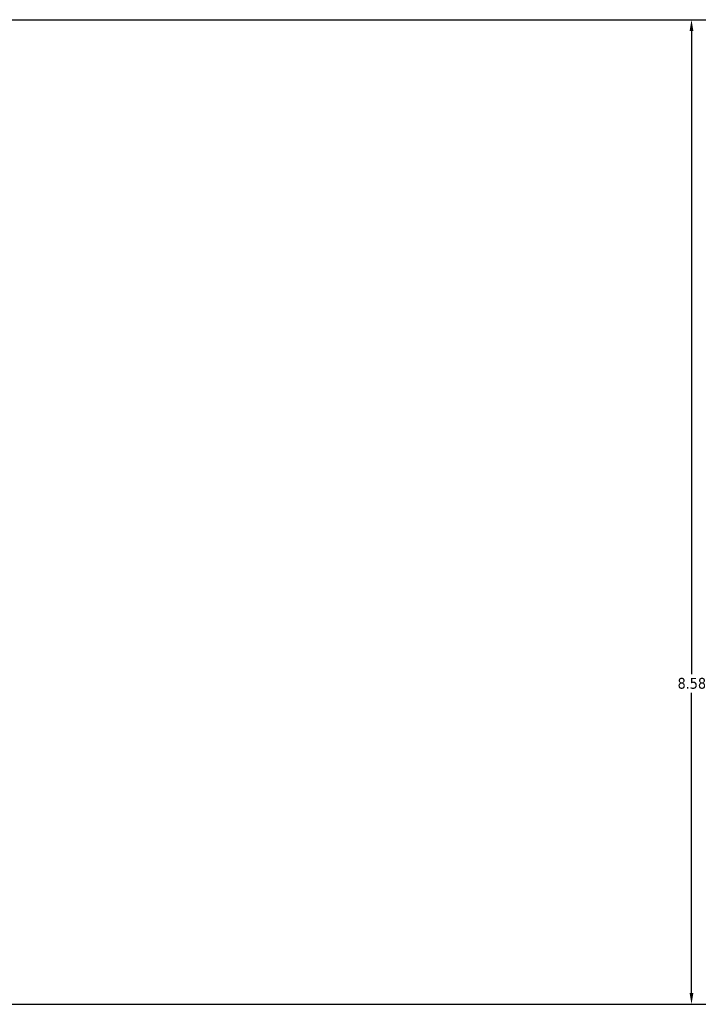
# Model space of a CAD drawing. Header units: inches. Extents: x -0.2 to 68, y -23.5 to 48.6.
# Tile 6 of 9: x 34.6 to 40.6, y -18.2 to -9.7. Entities that reach past the tile are written whole.
import ezdxf

# ---------------------------------------------------------------- set-up
doc = ezdxf.new("R2010")
doc.units = ezdxf.units.IN
doc.header["$MEASUREMENT"] = 0
doc.layers.add('Dimension (ANSI)', color=7, linetype='Continuous', lineweight=25)
doc.styles.add('Note Text (ANSI)', font='tahoma.ttf')
doc.dimstyles.new('Default (ANSI)', dxfattribs={"dimtxt": 0.094488, "dimasz": 0.098425, "dimexe": 0.125, "dimexo": 0.0625, "dimgap": 0.031496, "dimtad": 0, "dimtih": 1, "dimtoh": 1, "dimrnd": 1e-08, "dimzin": 4, "dimdsep": 46, "dimtxsty": 'Note Text (ANSI)', "dimcen": 0.09, "dimdle": 0.393701, "dimclrd": 256, "dimclre": 256, "dimclrt": 5, "dimadec": 0, "dimazin": 1, "dimtfac": 1, "dimtofl": 0, "dimtmove": 0, "dimatfit": 3, "dimfxl": 1, "dimtolj": 1, "dimtzin": 4, "dimlwd": -1, "dimlwe": -1, "dimarcsym": 0})

# ---------------------------------------------------------------- blocks, each defined once
blk = doc.blocks.new('*D9')
at = {"layer": 'Defpoints', "color": 0, "transparency": 16777216}
for p in [(26.8929, -9.667), (33.7269, -18.247), (40.489, -18.247)]:
    blk.add_point(p, dxfattribs=at)
at = {"layer": 'Dimension (ANSI)', "transparency": 16777216}
for p, q in [((26.9554, -9.667), (40.614, -9.667)), ((40.489, -9.7654), (40.489, -15.3711)), ((40.489, -18.1486), (40.489, -15.5329)), ((33.7894, -18.247), (40.614, -18.247))]:
    blk.add_line(p, q, dxfattribs=at)
for points in [[(40.4726, -9.7654), (40.5054, -9.7654), (40.489, -9.667)], [(40.4726, -18.1486), (40.5054, -18.1486), (40.489, -18.247)]]:
    blk.add_solid(points, dxfattribs=at)
at = {"layer": 'Dimension (ANSI)', "color": 5, "transparency": 16777216, "insert": (40.3676, -15.4026), "char_height": 0.09449, "attachment_point": 1, "style": 'Note Text (ANSI)'}
blk.add_mtext('\\A1;8.58', dxfattribs=at)

msp = doc.modelspace()

# ---------------------------------------------------------------- dimensions: what is measured, and where the dimension line sits
at = {"layer": 'Dimension (ANSI)'}
dim = msp.add_linear_dim(base=(40.489, -18.247), p1=(26.8929, -9.667), p2=(33.7269, -18.247), angle=90, dimstyle='Default (ANSI)', override={"dimgap": 0.031496, "dimdec": 2, "dimtol": 0, "dimlim": 0, "dimtp": 0, "dimtm": 0, "dimtdec": 2, "dimatfit": 1}, dxfattribs=at)
dim.commit()
dim.dimension.update_dxf_attribs({"geometry": '*D9', "text_midpoint": (40.489, -15.452), "dimtype": 160})

doc.saveas('drawing.dxf')
